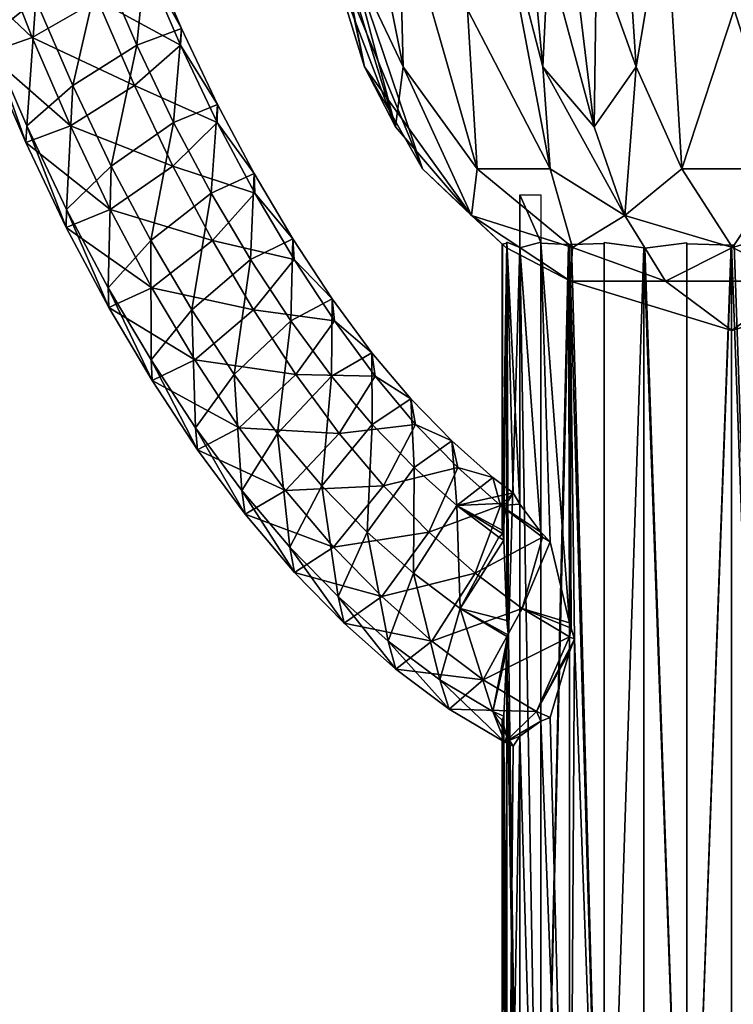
# Model space of a CAD drawing. Extents: x -0.191 to 0.191, y -0.114 to 0.126.
# Tile 7 of 74: x -0.087 to -0.077, y -0.068 to -0.055. Entities that reach past the tile are written whole.
import ezdxf

# ---------------------------------------------------------------- set-up
doc = ezdxf.new("R2010")
doc.units = 0
for name, color, linetype in [('Centauri.Fighter.Weapon.Cooling.Tube', 7, 'CONTINUOUS'), ('Centauri.Fighter.Weapon.Shaft', 7, 'CONTINUOUS'), ('Centauri.Fighter.Weapon.Surface', 7, 'CONTINUOUS')]:
    doc.layers.add(name, color=color, linetype=linetype)

msp = doc.modelspace()

# ---------------------------------------------------------------- linework, layer by layer
at = {"layer": 'Centauri.Fighter.Weapon.Cooling.Tube'}
for points in [[(-0.086894, -0.053851, 0.02171), (-0.086429, -0.05503, 0.021846), (-0.087053, -0.055526, 0.021206)], [(-0.087555, -0.054507, 0.019954), (-0.086477, -0.055526, 0.019164), (-0.086954, -0.054315, 0.019025)], [(-0.086954, -0.054315, 0.019025), (-0.086477, -0.055526, 0.019164), (-0.085615, -0.05503, 0.018959)], [(-0.084972, -0.054329, 0.02071), (-0.085098, -0.055626, 0.021779), (-0.085568, -0.054534, 0.021641)], [(-0.084972, -0.054329, 0.02071), (-0.084509, -0.055405, 0.020846), (-0.085098, -0.055626, 0.021779)], [(-0.084992, -0.054534, 0.0196), (-0.084509, -0.055405, 0.020846), (-0.084972, -0.054329, 0.02071)], [(-0.087555, -0.054507, 0.019954), (-0.087072, -0.055731, 0.020095), (-0.086477, -0.055526, 0.019164)], [(-0.085568, -0.054534, 0.021641), (-0.085944, -0.056158, 0.021989), (-0.086429, -0.05503, 0.021846)], [(-0.085568, -0.054534, 0.021641), (-0.085098, -0.055626, 0.021779), (-0.085944, -0.056158, 0.021989)], [(-0.085615, -0.05503, 0.018959), (-0.084522, -0.055626, 0.019737), (-0.084992, -0.054534, 0.0196)], [(-0.084992, -0.054534, 0.0196), (-0.084522, -0.055626, 0.019737), (-0.084509, -0.055405, 0.020846)], [(-0.086429, -0.05503, 0.021846), (-0.086551, -0.056691, 0.021353), (-0.087053, -0.055526, 0.021206)], [(-0.086429, -0.05503, 0.021846), (-0.085944, -0.056158, 0.021989), (-0.086551, -0.056691, 0.021353)], [(-0.086477, -0.055526, 0.019164), (-0.085129, -0.056158, 0.019102), (-0.085615, -0.05503, 0.018959)], [(-0.085615, -0.05503, 0.018959), (-0.085129, -0.056158, 0.019102), (-0.084522, -0.055626, 0.019737)], [(-0.084509, -0.055405, 0.020846), (-0.084613, -0.056646, 0.021921), (-0.085098, -0.055626, 0.021779)], [(-0.084509, -0.055405, 0.020846), (-0.084033, -0.056408, 0.020986), (-0.084613, -0.056646, 0.021921)], [(-0.084522, -0.055626, 0.019737), (-0.084033, -0.056408, 0.020986), (-0.084509, -0.055405, 0.020846)], [(-0.087053, -0.055526, 0.021206), (-0.086564, -0.056911, 0.020244), (-0.087072, -0.055731, 0.020095)], [(-0.087072, -0.055731, 0.020095), (-0.085975, -0.056691, 0.019312), (-0.086477, -0.055526, 0.019164)], [(-0.087053, -0.055526, 0.021206), (-0.086551, -0.056691, 0.021353), (-0.086564, -0.056911, 0.020244)], [(-0.086477, -0.055526, 0.019164), (-0.085975, -0.056691, 0.019312), (-0.085129, -0.056158, 0.019102)], [(-0.085098, -0.055626, 0.021779), (-0.085438, -0.057221, 0.022137), (-0.085944, -0.056158, 0.021989)], [(-0.085098, -0.055626, 0.021779), (-0.084613, -0.056646, 0.021921), (-0.085438, -0.057221, 0.022137)], [(-0.085129, -0.056158, 0.019102), (-0.084037, -0.056646, 0.019879), (-0.084522, -0.055626, 0.019737)], [(-0.084522, -0.055626, 0.019737), (-0.084037, -0.056646, 0.019879), (-0.084033, -0.056408, 0.020986)], [(-0.087072, -0.055731, 0.020095), (-0.086564, -0.056911, 0.020244), (-0.085975, -0.056691, 0.019312)], [(-0.085944, -0.056158, 0.021989), (-0.086024, -0.057796, 0.021507), (-0.086551, -0.056691, 0.021353)], [(-0.085944, -0.056158, 0.021989), (-0.085438, -0.057221, 0.022137), (-0.086024, -0.057796, 0.021507)], [(-0.085975, -0.056691, 0.019312), (-0.084624, -0.057221, 0.01925), (-0.085129, -0.056158, 0.019102)], [(-0.085129, -0.056158, 0.019102), (-0.084624, -0.057221, 0.01925), (-0.084037, -0.056646, 0.019879)], [(-0.084033, -0.056408, 0.020986), (-0.084116, -0.057579, 0.022067), (-0.084613, -0.056646, 0.021921)], [(-0.084033, -0.056408, 0.020986), (-0.083547, -0.057321, 0.021128), (-0.084116, -0.057579, 0.022067)], [(-0.084037, -0.056646, 0.019879), (-0.083547, -0.057321, 0.021128), (-0.084033, -0.056408, 0.020986)], [(-0.086551, -0.056691, 0.021353), (-0.086029, -0.058034, 0.020401), (-0.086564, -0.056911, 0.020244)], [(-0.086564, -0.056911, 0.020244), (-0.085449, -0.057796, 0.019466), (-0.085975, -0.056691, 0.019312)], [(-0.086551, -0.056691, 0.021353), (-0.086024, -0.057796, 0.021507), (-0.086029, -0.058034, 0.020401)], [(-0.085975, -0.056691, 0.019312), (-0.085449, -0.057796, 0.019466), (-0.084624, -0.057221, 0.01925)], [(-0.084613, -0.056646, 0.021921), (-0.084914, -0.058204, 0.02229), (-0.085438, -0.057221, 0.022137)], [(-0.084613, -0.056646, 0.021921), (-0.084116, -0.057579, 0.022067), (-0.084914, -0.058204, 0.02229)], [(-0.084624, -0.057221, 0.01925), (-0.08354, -0.057579, 0.020025), (-0.084037, -0.056646, 0.019879)], [(-0.084037, -0.056646, 0.019879), (-0.08354, -0.057579, 0.020025), (-0.083547, -0.057321, 0.021128)], [(-0.086564, -0.056911, 0.020244), (-0.086029, -0.058034, 0.020401), (-0.085449, -0.057796, 0.019466)], [(-0.085438, -0.057221, 0.022137), (-0.085474, -0.058828, 0.021669), (-0.086024, -0.057796, 0.021507)], [(-0.085438, -0.057221, 0.022137), (-0.084914, -0.058204, 0.02229), (-0.085474, -0.058828, 0.021669)], [(-0.085449, -0.057796, 0.019466), (-0.0841, -0.058204, 0.019403), (-0.084624, -0.057221, 0.01925)], [(-0.084624, -0.057221, 0.01925), (-0.0841, -0.058204, 0.019403), (-0.08354, -0.057579, 0.020025)], [(-0.083547, -0.057321, 0.021128), (-0.083597, -0.058455, 0.022219), (-0.084116, -0.057579, 0.022067)], [(-0.083547, -0.057321, 0.021128), (-0.083037, -0.058181, 0.021278), (-0.083597, -0.058455, 0.022219)], [(-0.08354, -0.057579, 0.020025), (-0.083037, -0.058181, 0.021278), (-0.083547, -0.057321, 0.021128)], [(-0.084116, -0.057579, 0.022067), (-0.084372, -0.059117, 0.022449), (-0.084914, -0.058204, 0.02229)], [(-0.084116, -0.057579, 0.022067), (-0.083597, -0.058455, 0.022219), (-0.084372, -0.059117, 0.022449)], [(-0.0841, -0.058204, 0.019403), (-0.083021, -0.058455, 0.020177), (-0.08354, -0.057579, 0.020025)], [(-0.08354, -0.057579, 0.020025), (-0.083021, -0.058455, 0.020177), (-0.083037, -0.058181, 0.021278)], [(-0.086024, -0.057796, 0.021507), (-0.085467, -0.059087, 0.020565), (-0.086029, -0.058034, 0.020401)], [(-0.086029, -0.058034, 0.020401), (-0.084898, -0.058828, 0.019627), (-0.085449, -0.057796, 0.019466)], [(-0.086024, -0.057796, 0.021507), (-0.085474, -0.058828, 0.021669), (-0.085467, -0.059087, 0.020565)], [(-0.085449, -0.057796, 0.019466), (-0.084898, -0.058828, 0.019627), (-0.0841, -0.058204, 0.019403)], [(-0.086029, -0.058034, 0.020401), (-0.085467, -0.059087, 0.020565), (-0.084898, -0.058828, 0.019627)], [(-0.083037, -0.058181, 0.021278), (-0.083066, -0.059265, 0.022374), (-0.083597, -0.058455, 0.022219)], [(-0.083037, -0.058181, 0.021278), (-0.082518, -0.058974, 0.02143), (-0.083066, -0.059265, 0.022374)], [(-0.083021, -0.058455, 0.020177), (-0.082518, -0.058974, 0.02143), (-0.083037, -0.058181, 0.021278)], [(-0.084914, -0.058204, 0.02229), (-0.08491, -0.059778, 0.021834), (-0.085474, -0.058828, 0.021669)], [(-0.084914, -0.058204, 0.02229), (-0.084372, -0.059117, 0.022449), (-0.08491, -0.059778, 0.021834)], [(-0.084898, -0.058828, 0.019627), (-0.083558, -0.059117, 0.019562), (-0.0841, -0.058204, 0.019403)], [(-0.0841, -0.058204, 0.019403), (-0.083558, -0.059117, 0.019562), (-0.083021, -0.058455, 0.020177)], [(-0.083597, -0.058455, 0.022219), (-0.083814, -0.059969, 0.022613), (-0.084372, -0.059117, 0.022449)], [(-0.083597, -0.058455, 0.022219), (-0.083066, -0.059265, 0.022374), (-0.083814, -0.059969, 0.022613)], [(-0.083558, -0.059117, 0.019562), (-0.082491, -0.059265, 0.020333), (-0.083021, -0.058455, 0.020177)], [(-0.083021, -0.058455, 0.020177), (-0.082491, -0.059265, 0.020333), (-0.082518, -0.058974, 0.02143)], [(-0.085474, -0.058828, 0.021669), (-0.08491, -0.059778, 0.021834), (-0.084894, -0.060052, 0.020733)], [(-0.085474, -0.058828, 0.021669), (-0.084894, -0.060052, 0.020733), (-0.085467, -0.059087, 0.020565)], [(-0.085467, -0.059087, 0.020565), (-0.084334, -0.059778, 0.019792), (-0.084898, -0.058828, 0.019627)], [(-0.084898, -0.058828, 0.019627), (-0.084334, -0.059778, 0.019792), (-0.083558, -0.059117, 0.019562)], [(-0.085467, -0.059087, 0.020565), (-0.084894, -0.060052, 0.020733), (-0.084334, -0.059778, 0.019792)], [(-0.082518, -0.058974, 0.02143), (-0.08253, -0.059995, 0.022531), (-0.083066, -0.059265, 0.022374)], [(-0.082518, -0.058974, 0.02143), (-0.081997, -0.059683, 0.021582), (-0.08253, -0.059995, 0.022531)], [(-0.082491, -0.059265, 0.020333), (-0.081997, -0.059683, 0.021582), (-0.082518, -0.058974, 0.02143)], [(-0.084372, -0.059117, 0.022449), (-0.084323, -0.060673, 0.022006), (-0.08491, -0.059778, 0.021834)], [(-0.084372, -0.059117, 0.022449), (-0.083814, -0.059969, 0.022613), (-0.084323, -0.060673, 0.022006)], [(-0.084334, -0.059778, 0.019792), (-0.083, -0.059969, 0.019726), (-0.083558, -0.059117, 0.019562)], [(-0.083558, -0.059117, 0.019562), (-0.083, -0.059969, 0.019726), (-0.082491, -0.059265, 0.020333)], [(-0.083066, -0.059265, 0.022374), (-0.083241, -0.060748, 0.022781), (-0.083814, -0.059969, 0.022613)], [(-0.083066, -0.059265, 0.022374), (-0.08253, -0.059995, 0.022531), (-0.083241, -0.060748, 0.022781)], [(-0.083, -0.059969, 0.019726), (-0.081954, -0.059995, 0.02049), (-0.082491, -0.059265, 0.020333)], [(-0.082491, -0.059265, 0.020333), (-0.081954, -0.059995, 0.02049), (-0.081997, -0.059683, 0.021582)], [(-0.081997, -0.059683, 0.021582), (-0.081994, -0.060629, 0.022689), (-0.08253, -0.059995, 0.022531)], [(-0.081954, -0.059995, 0.02049), (-0.081481, -0.060293, 0.021734), (-0.081997, -0.059683, 0.021582)], [(-0.081997, -0.059683, 0.021582), (-0.081481, -0.060293, 0.021734), (-0.081994, -0.060629, 0.022689)], [(-0.08491, -0.059778, 0.021834), (-0.084323, -0.060673, 0.022006), (-0.084295, -0.060965, 0.020909)], [(-0.08491, -0.059778, 0.021834), (-0.084295, -0.060965, 0.020909), (-0.084894, -0.060052, 0.020733)], [(-0.084894, -0.060052, 0.020733), (-0.083747, -0.060673, 0.019964), (-0.084334, -0.059778, 0.019792)], [(-0.084334, -0.059778, 0.019792), (-0.083747, -0.060673, 0.019964), (-0.083, -0.059969, 0.019726)], [(-0.083814, -0.059969, 0.022613), (-0.083713, -0.061501, 0.022185), (-0.084323, -0.060673, 0.022006)], [(-0.083814, -0.059969, 0.022613), (-0.083241, -0.060748, 0.022781), (-0.083713, -0.061501, 0.022185)], [(-0.083747, -0.060673, 0.019964), (-0.082426, -0.060748, 0.019894), (-0.083, -0.059969, 0.019726)], [(-0.08253, -0.059995, 0.022531), (-0.082655, -0.061438, 0.022952), (-0.083241, -0.060748, 0.022781)], [(-0.083, -0.059969, 0.019726), (-0.082426, -0.060748, 0.019894), (-0.081954, -0.059995, 0.02049)], [(-0.08253, -0.059995, 0.022531), (-0.081994, -0.060629, 0.022689), (-0.082655, -0.061438, 0.022952)], [(-0.082426, -0.060748, 0.019894), (-0.081418, -0.060629, 0.020647), (-0.081954, -0.059995, 0.02049)], [(-0.081954, -0.059995, 0.02049), (-0.081418, -0.060629, 0.020647), (-0.081481, -0.060293, 0.021734)], [(-0.084894, -0.060052, 0.020733), (-0.084295, -0.060965, 0.020909), (-0.083747, -0.060673, 0.019964)], [(-0.081481, -0.060293, 0.021734), (-0.081436, -0.061199, 0.022852), (-0.081994, -0.060629, 0.022689)], [(-0.081418, -0.060629, 0.020647), (-0.08094, -0.060847, 0.021892), (-0.081481, -0.060293, 0.021734)], [(-0.081481, -0.060293, 0.021734), (-0.08094, -0.060847, 0.021892), (-0.081436, -0.061199, 0.022852)], [(-0.081994, -0.060629, 0.022689), (-0.082058, -0.062049, 0.023128), (-0.082655, -0.061438, 0.022952)], [(-0.082426, -0.060748, 0.019894), (-0.081841, -0.061438, 0.020065), (-0.081418, -0.060629, 0.020647)], [(-0.081994, -0.060629, 0.022689), (-0.081436, -0.061199, 0.022852), (-0.082058, -0.062049, 0.023128)], [(-0.081841, -0.061438, 0.020065), (-0.08086, -0.061199, 0.02081), (-0.081418, -0.060629, 0.020647)], [(-0.081418, -0.060629, 0.020647), (-0.08086, -0.061199, 0.02081), (-0.08094, -0.060847, 0.021892)], [(-0.084323, -0.060673, 0.022006), (-0.083713, -0.061501, 0.022185), (-0.08367, -0.061813, 0.021092)], [(-0.084323, -0.060673, 0.022006), (-0.08367, -0.061813, 0.021092), (-0.084295, -0.060965, 0.020909)], [(-0.084295, -0.060965, 0.020909), (-0.083137, -0.061501, 0.020143), (-0.083747, -0.060673, 0.019964)], [(-0.083747, -0.060673, 0.019964), (-0.083137, -0.061501, 0.020143), (-0.082426, -0.060748, 0.019894)], [(-0.083241, -0.060748, 0.022781), (-0.083079, -0.062248, 0.02237), (-0.083713, -0.061501, 0.022185)], [(-0.083241, -0.060748, 0.022781), (-0.082655, -0.061438, 0.022952), (-0.083079, -0.062248, 0.02237)], [(-0.083137, -0.061501, 0.020143), (-0.081841, -0.061438, 0.020065), (-0.082426, -0.060748, 0.019894)], [(-0.08094, -0.060847, 0.021892), (-0.080875, -0.0617, 0.023016), (-0.081436, -0.061199, 0.022852)], [(-0.08086, -0.061199, 0.02081), (-0.0804, -0.06133, 0.02205), (-0.08094, -0.060847, 0.021892)], [(-0.08094, -0.060847, 0.021892), (-0.0804, -0.06133, 0.02205), (-0.080875, -0.0617, 0.023016)], [(-0.084295, -0.060965, 0.020909), (-0.08367, -0.061813, 0.021092), (-0.083137, -0.061501, 0.020143)], [(-0.081436, -0.061199, 0.022852), (-0.081448, -0.062593, 0.023306), (-0.082058, -0.062049, 0.023128)], [(-0.081841, -0.061438, 0.020065), (-0.081243, -0.062049, 0.02024), (-0.08086, -0.061199, 0.02081)], [(-0.081436, -0.061199, 0.022852), (-0.080875, -0.0617, 0.023016), (-0.081448, -0.062593, 0.023306)], [(-0.081243, -0.062049, 0.02024), (-0.080299, -0.0617, 0.020975), (-0.08086, -0.061199, 0.02081)], [(-0.08086, -0.061199, 0.02081), (-0.080299, -0.0617, 0.020975), (-0.0804, -0.06133, 0.02205)], [(-0.080875, -0.0617, 0.023016), (-0.0804, -0.06133, 0.02205), (-0.080132, -0.061531, 0.022129)], [(-0.080299, -0.0617, 0.020975), (-0.080132, -0.061531, 0.022129), (-0.0804, -0.06133, 0.02205)], [(-0.083713, -0.061501, 0.022185), (-0.083079, -0.062248, 0.02237), (-0.083016, -0.062583, 0.021284)], [(-0.083713, -0.061501, 0.022185), (-0.083016, -0.062583, 0.021284), (-0.08367, -0.061813, 0.021092)], [(-0.08367, -0.061813, 0.021092), (-0.082503, -0.062248, 0.020329), (-0.083137, -0.061501, 0.020143)], [(-0.083137, -0.061501, 0.020143), (-0.082503, -0.062248, 0.020329), (-0.081841, -0.061438, 0.020065)], [(-0.082655, -0.061438, 0.022952), (-0.082441, -0.062899, 0.022557), (-0.083079, -0.062248, 0.02237)], [(-0.082655, -0.061438, 0.022952), (-0.082058, -0.062049, 0.023128), (-0.082441, -0.062899, 0.022557)], [(-0.082503, -0.062248, 0.020329), (-0.081243, -0.062049, 0.02024), (-0.081841, -0.061438, 0.020065)], [(-0.080875, -0.0617, 0.023016), (-0.080132, -0.061531, 0.022129), (-0.080217, -0.061669, 0.02241)], [(-0.080299, -0.0617, 0.020975), (-0.080045, -0.06168, 0.021842), (-0.080132, -0.061531, 0.022129)], [(-0.080875, -0.0617, 0.023016), (-0.080217, -0.061669, 0.02241), (-0.080275, -0.062025, 0.023)], [(-0.080299, -0.0617, 0.020975), (-0.079764, -0.062052, 0.021318), (-0.080045, -0.06168, 0.021842)], [(-0.08367, -0.061813, 0.021092), (-0.083016, -0.062583, 0.021284), (-0.082503, -0.062248, 0.020329)], [(-0.080875, -0.0617, 0.023016), (-0.080829, -0.063057, 0.023488), (-0.081448, -0.062593, 0.023306)], [(-0.081243, -0.062049, 0.02024), (-0.080633, -0.062593, 0.020419), (-0.080299, -0.0617, 0.020975)], [(-0.080875, -0.0617, 0.023016), (-0.080275, -0.062025, 0.023), (-0.080268, -0.062074, 0.02307)], [(-0.080875, -0.0617, 0.023016), (-0.080268, -0.062074, 0.02307), (-0.080319, -0.062118, 0.023179)], [(-0.080875, -0.0617, 0.023016), (-0.080319, -0.062118, 0.023179), (-0.080829, -0.063057, 0.023488)], [(-0.080633, -0.062593, 0.020419), (-0.079743, -0.062118, 0.021138), (-0.080299, -0.0617, 0.020975)], [(-0.080299, -0.0617, 0.020975), (-0.079743, -0.062118, 0.021138), (-0.079764, -0.062052, 0.021318)], [(-0.082503, -0.062248, 0.020329), (-0.081865, -0.062899, 0.020516), (-0.081243, -0.062049, 0.02024)], [(-0.082058, -0.062049, 0.023128), (-0.081781, -0.063486, 0.022751), (-0.082441, -0.062899, 0.022557)], [(-0.082058, -0.062049, 0.023128), (-0.081448, -0.062593, 0.023306), (-0.081781, -0.063486, 0.022751)], [(-0.081865, -0.062899, 0.020516), (-0.080633, -0.062593, 0.020419), (-0.081243, -0.062049, 0.02024)], [(-0.080319, -0.062118, 0.023179), (-0.080268, -0.062074, 0.02307), (-0.080256, -0.062156, 0.023198)], [(-0.079743, -0.062118, 0.021138), (-0.079641, -0.062179, 0.021168), (-0.079764, -0.062052, 0.021318)], [(-0.080829, -0.063057, 0.023488), (-0.080319, -0.062118, 0.023179), (-0.080256, -0.062156, 0.023198)], [(-0.080829, -0.063057, 0.023488), (-0.080256, -0.062156, 0.023198), (-0.080217, -0.063215, 0.02359)], [(-0.080633, -0.062593, 0.020419), (-0.080014, -0.063057, 0.0206), (-0.079743, -0.062118, 0.021138)], [(-0.080014, -0.063057, 0.0206), (-0.079641, -0.062179, 0.021168), (-0.079743, -0.062118, 0.021138)], [(-0.080014, -0.063057, 0.0206), (-0.079389, -0.063245, 0.020861), (-0.079641, -0.062179, 0.021168)], [(-0.083079, -0.062248, 0.02237), (-0.082441, -0.062899, 0.022557), (-0.082361, -0.063251, 0.021476)], [(-0.083079, -0.062248, 0.02237), (-0.082361, -0.063251, 0.021476), (-0.083016, -0.062583, 0.021284)], [(-0.083016, -0.062583, 0.021284), (-0.081865, -0.062899, 0.020516), (-0.082503, -0.062248, 0.020329)], [(-0.083016, -0.062583, 0.021284), (-0.082361, -0.063251, 0.021476), (-0.081865, -0.062899, 0.020516)], [(-0.081865, -0.062899, 0.020516), (-0.081205, -0.063486, 0.020709), (-0.080633, -0.062593, 0.020419)], [(-0.081448, -0.062593, 0.023306), (-0.0811, -0.063996, 0.02295), (-0.081781, -0.063486, 0.022751)], [(-0.081448, -0.062593, 0.023306), (-0.080829, -0.063057, 0.023488), (-0.0811, -0.063996, 0.02295)], [(-0.081205, -0.063486, 0.020709), (-0.080014, -0.063057, 0.0206), (-0.080633, -0.062593, 0.020419)], [(-0.082441, -0.062899, 0.022557), (-0.081781, -0.063486, 0.022751), (-0.081681, -0.063856, 0.021675)], [(-0.082441, -0.062899, 0.022557), (-0.081681, -0.063856, 0.021675), (-0.082361, -0.063251, 0.021476)], [(-0.082361, -0.063251, 0.021476), (-0.081205, -0.063486, 0.020709), (-0.081865, -0.062899, 0.020516)], [(-0.081205, -0.063486, 0.020709), (-0.080525, -0.063996, 0.020909), (-0.080014, -0.063057, 0.0206)], [(-0.080829, -0.063057, 0.023488), (-0.080398, -0.064414, 0.023156), (-0.0811, -0.063996, 0.02295)], [(-0.080829, -0.063057, 0.023488), (-0.080217, -0.063215, 0.02359), (-0.080195, -0.063408, 0.023663)], [(-0.080829, -0.063057, 0.023488), (-0.080195, -0.063408, 0.023663), (-0.080205, -0.06343, 0.023671)], [(-0.080829, -0.063057, 0.023488), (-0.080205, -0.06343, 0.023671), (-0.080398, -0.064414, 0.023156)], [(-0.080525, -0.063996, 0.020909), (-0.07939, -0.06343, 0.020783), (-0.080014, -0.063057, 0.0206)], [(-0.080014, -0.063057, 0.0206), (-0.07939, -0.06343, 0.020783), (-0.079368, -0.063315, 0.020844)], [(-0.080014, -0.063057, 0.0206), (-0.079368, -0.063315, 0.020844), (-0.079389, -0.063245, 0.020861)], [(-0.082361, -0.063251, 0.021476), (-0.081681, -0.063856, 0.021675), (-0.081205, -0.063486, 0.020709)], [(-0.07939, -0.06343, 0.020783), (-0.07932, -0.063462, 0.020804), (-0.079368, -0.063315, 0.020844)], [(-0.081781, -0.063486, 0.022751), (-0.0811, -0.063996, 0.02295), (-0.080974, -0.064384, 0.021882)], [(-0.081781, -0.063486, 0.022751), (-0.080974, -0.064384, 0.021882), (-0.081681, -0.063856, 0.021675)], [(-0.081681, -0.063856, 0.021675), (-0.080525, -0.063996, 0.020909), (-0.081205, -0.063486, 0.020709)], [(-0.080525, -0.063996, 0.020909), (-0.079822, -0.064414, 0.021115), (-0.07939, -0.06343, 0.020783)], [(-0.080398, -0.064414, 0.023156), (-0.080205, -0.06343, 0.023671), (-0.080191, -0.063436, 0.023674)], [(-0.080398, -0.064414, 0.023156), (-0.080191, -0.063436, 0.023674), (-0.080217, -0.063604, 0.02359)], [(-0.080205, -0.06343, 0.023671), (-0.080195, -0.063408, 0.023663), (-0.080191, -0.063436, 0.023674)], [(-0.079822, -0.064414, 0.021115), (-0.07932, -0.063462, 0.020804), (-0.07939, -0.06343, 0.020783)], [(-0.079822, -0.064414, 0.021115), (-0.079389, -0.06363, 0.020861), (-0.07932, -0.063462, 0.020804)], [(-0.080398, -0.064414, 0.023156), (-0.080217, -0.063604, 0.02359), (-0.080256, -0.064479, 0.023198)], [(-0.079822, -0.064414, 0.021115), (-0.079641, -0.064497, 0.021168), (-0.079389, -0.06363, 0.020861)], [(-0.081681, -0.063856, 0.021675), (-0.080974, -0.064384, 0.021882), (-0.080525, -0.063996, 0.020909)], [(-0.0811, -0.063996, 0.02295), (-0.080398, -0.064414, 0.023156), (-0.08024, -0.064822, 0.022097)], [(-0.0811, -0.063996, 0.02295), (-0.08024, -0.064822, 0.022097), (-0.080974, -0.064384, 0.021882)], [(-0.080974, -0.064384, 0.021882), (-0.079822, -0.064414, 0.021115), (-0.080525, -0.063996, 0.020909)], [(-0.080974, -0.064384, 0.021882), (-0.08024, -0.064822, 0.022097), (-0.079822, -0.064414, 0.021115)], [(-0.080398, -0.064414, 0.023156), (-0.080256, -0.064479, 0.023198), (-0.080275, -0.064529, 0.023)], [(-0.080398, -0.064414, 0.023156), (-0.080275, -0.064529, 0.023), (-0.080217, -0.064739, 0.02241)], [(-0.080217, -0.064739, 0.02241), (-0.08024, -0.064822, 0.022097), (-0.080398, -0.064414, 0.023156)], [(-0.079822, -0.064414, 0.021115), (-0.08024, -0.064822, 0.022097), (-0.079765, -0.064542, 0.021319)], [(-0.079765, -0.064542, 0.021319), (-0.079641, -0.064497, 0.021168), (-0.079822, -0.064414, 0.021115)], [(-0.08024, -0.064822, 0.022097), (-0.080045, -0.064742, 0.021842), (-0.079765, -0.064542, 0.021319)], [(-0.080217, -0.064739, 0.02241), (-0.080132, -0.064871, 0.022129), (-0.08024, -0.064822, 0.022097)], [(-0.08024, -0.064822, 0.022097), (-0.080132, -0.064871, 0.022129), (-0.080045, -0.064742, 0.021842)]]:
    msp.add_3dface(points, dxfattribs=at)
at = {"layer": 'Centauri.Fighter.Weapon.Shaft'}
for points in [[(-0.080045, -0.057602, 0.024158), (-0.079765, -0.057602, 0.024681), (-0.079765, -0.058227, 0.024681)], [(-0.080045, -0.057602, 0.024158), (-0.079765, -0.058227, 0.024681), (-0.080042, -0.058298, 0.024163)], [(-0.080045, -0.057602, 0.024158), (-0.080042, -0.058298, 0.024163), (-0.080045, -0.058296, 0.024158)], [(-0.080217, -0.058238, 0.02359), (-0.080268, -0.062074, 0.02307), (-0.080275, -0.062025, 0.023)], [(-0.080275, -0.062025, 0.023), (-0.080272, -0.058252, 0.023028), (-0.080217, -0.058238, 0.02359)], [(-0.080275, -0.062025, 0.023), (-0.080217, -0.061669, 0.02241), (-0.080217, -0.058238, 0.02241)], [(-0.080275, -0.062025, 0.023), (-0.080217, -0.058238, 0.02241), (-0.080272, -0.058252, 0.022972)], [(-0.080275, -0.062025, 0.023), (-0.080275, -0.05825, 0.023), (-0.080272, -0.058252, 0.023028)], [(-0.080275, -0.062025, 0.023), (-0.080272, -0.058252, 0.022972), (-0.080275, -0.05825, 0.023)], [(-0.080217, -0.058238, 0.02359), (-0.080256, -0.062156, 0.023198), (-0.080268, -0.062074, 0.02307)], [(-0.080217, -0.058238, 0.02359), (-0.080217, -0.063215, 0.02359), (-0.080256, -0.062156, 0.023198)], [(-0.080191, -0.063436, 0.023674), (-0.080217, -0.063215, 0.02359), (-0.080217, -0.058224, 0.02359)], [(-0.080191, -0.063436, 0.023674), (-0.080217, -0.058224, 0.02359), (-0.080045, -0.058296, 0.024158)], [(-0.080217, -0.058224, 0.02241), (-0.080217, -0.061669, 0.02241), (-0.080132, -0.061531, 0.022129)], [(-0.080217, -0.058224, 0.02241), (-0.080132, -0.061531, 0.022129), (-0.080045, -0.06168, 0.021842)], [(-0.080217, -0.058224, 0.02241), (-0.080045, -0.06168, 0.021842), (-0.080045, -0.058296, 0.021842)], [(-0.080191, -0.063436, 0.023674), (-0.080045, -0.058296, 0.024158), (-0.080045, -0.074264, 0.024158)], [(-0.079765, -0.074264, 0.024681), (-0.080045, -0.074264, 0.024158), (-0.080045, -0.058296, 0.024158)], [(-0.079765, -0.074264, 0.024681), (-0.080045, -0.058296, 0.024158), (-0.080042, -0.058298, 0.024163)], [(-0.079764, -0.062052, 0.021318), (-0.080042, -0.058298, 0.021837), (-0.080045, -0.058296, 0.021842)], [(-0.079764, -0.062052, 0.021318), (-0.080045, -0.058296, 0.021842), (-0.080045, -0.06168, 0.021842)], [(-0.079765, -0.074264, 0.024681), (-0.080042, -0.058298, 0.024163), (-0.079765, -0.058227, 0.024681)], [(-0.079764, -0.062052, 0.021318), (-0.079765, -0.058227, 0.021319), (-0.080042, -0.058298, 0.021837)], [(-0.079765, -0.074264, 0.024681), (-0.079765, -0.05824, 0.024681), (-0.079399, -0.058255, 0.025127)], [(-0.079765, -0.05824, 0.021319), (-0.079764, -0.062052, 0.021318), (-0.079641, -0.062179, 0.021168)], [(-0.079765, -0.05824, 0.021319), (-0.079641, -0.062179, 0.021168), (-0.079389, -0.063245, 0.020861)], [(-0.079389, -0.063245, 0.020861), (-0.079399, -0.058255, 0.020873), (-0.079765, -0.05824, 0.021319)], [(-0.079765, -0.074264, 0.024681), (-0.079399, -0.058255, 0.025127), (-0.079389, -0.058254, 0.025139)], [(-0.079765, -0.074264, 0.024681), (-0.079389, -0.058254, 0.025139), (-0.079389, -0.074264, 0.025139)], [(-0.079389, -0.063245, 0.020861), (-0.079389, -0.058254, 0.020861), (-0.079399, -0.058255, 0.020873)], [(-0.078931, -0.074264, 0.025515), (-0.079389, -0.074264, 0.025139), (-0.079389, -0.058254, 0.025139)], [(-0.078931, -0.074264, 0.025515), (-0.079389, -0.058254, 0.025139), (-0.079361, -0.058257, 0.025162)], [(-0.078931, -0.074264, 0.020485), (-0.079361, -0.058257, 0.020838), (-0.079389, -0.058254, 0.020861)], [(-0.079389, -0.058254, 0.020861), (-0.079389, -0.063245, 0.020861), (-0.079368, -0.063315, 0.020844)], [(-0.079389, -0.058254, 0.020861), (-0.079368, -0.063315, 0.020844), (-0.07932, -0.063462, 0.020804)], [(-0.078931, -0.074264, 0.020485), (-0.079389, -0.058254, 0.020861), (-0.07932, -0.063462, 0.020804)], [(-0.078931, -0.074264, 0.025515), (-0.079361, -0.058257, 0.025162), (-0.078931, -0.058243, 0.025515)], [(-0.078931, -0.074264, 0.020485), (-0.078931, -0.058243, 0.020485), (-0.079361, -0.058257, 0.020838)], [(-0.078931, -0.074264, 0.025515), (-0.078931, -0.058229, 0.025515), (-0.078408, -0.0583, 0.025795)], [(-0.078931, -0.074264, 0.020485), (-0.078408, -0.058299, 0.020205), (-0.078931, -0.058229, 0.020485)], [(-0.078931, -0.074264, 0.020485), (-0.078408, -0.074264, 0.020205), (-0.078408, -0.058299, 0.020205)], [(-0.078931, -0.074264, 0.025515), (-0.078408, -0.0583, 0.025795), (-0.078408, -0.074264, 0.025795)], [(-0.07784, -0.074264, 0.020033), (-0.078393, -0.058304, 0.020201), (-0.078408, -0.058299, 0.020205)], [(-0.07784, -0.074264, 0.020033), (-0.078408, -0.058299, 0.020205), (-0.078408, -0.074264, 0.020205)], [(-0.07784, -0.074264, 0.025967), (-0.078408, -0.074264, 0.025795), (-0.078408, -0.0583, 0.025795)], [(-0.07784, -0.074264, 0.025967), (-0.078408, -0.0583, 0.025795), (-0.078393, -0.058304, 0.025799)], [(-0.07784, -0.074264, 0.025967), (-0.078393, -0.058304, 0.025799), (-0.07784, -0.058235, 0.025967)], [(-0.07784, -0.074264, 0.020033), (-0.07784, -0.058235, 0.020033), (-0.078393, -0.058304, 0.020201)], [(-0.07784, -0.074264, 0.025967), (-0.07784, -0.058248, 0.025967), (-0.077256, -0.058264, 0.026024)], [(-0.07784, -0.074264, 0.020033), (-0.077256, -0.058264, 0.019976), (-0.07784, -0.058248, 0.020033)], [(-0.07784, -0.074264, 0.025967), (-0.077256, -0.058264, 0.026024), (-0.07725, -0.058263, 0.026025)], [(-0.07784, -0.074264, 0.025967), (-0.07725, -0.058263, 0.026025), (-0.07725, -0.074264, 0.026025)], [(-0.07784, -0.074264, 0.020033), (-0.07725, -0.074264, 0.019975), (-0.07725, -0.058263, 0.019975)], [(-0.07784, -0.074264, 0.020033), (-0.07725, -0.058263, 0.019975), (-0.077256, -0.058264, 0.019976)], [(-0.07666, -0.074264, 0.020033), (-0.077216, -0.058267, 0.019978), (-0.07725, -0.058263, 0.019975)], [(-0.07666, -0.074264, 0.020033), (-0.07725, -0.058263, 0.019975), (-0.07725, -0.074264, 0.019975)], [(-0.07666, -0.074264, 0.025967), (-0.07725, -0.074264, 0.026025), (-0.07725, -0.058263, 0.026025)], [(-0.07666, -0.074264, 0.025967), (-0.07725, -0.058263, 0.026025), (-0.077216, -0.058267, 0.026022)], [(-0.080191, -0.063436, 0.023674), (-0.080195, -0.063408, 0.023663), (-0.080217, -0.063215, 0.02359)], [(-0.080045, -0.074264, 0.024158), (-0.080217, -0.063604, 0.02359), (-0.080191, -0.063436, 0.023674)], [(-0.07932, -0.063462, 0.020804), (-0.079389, -0.06363, 0.020861), (-0.079389, -0.074264, 0.020861)], [(-0.07932, -0.063462, 0.020804), (-0.079389, -0.074264, 0.020861), (-0.078931, -0.074264, 0.020485)], [(-0.080217, -0.074264, 0.02359), (-0.080256, -0.064479, 0.023198), (-0.080217, -0.063604, 0.02359)], [(-0.080045, -0.074264, 0.024158), (-0.080217, -0.074264, 0.02359), (-0.080217, -0.063604, 0.02359)], [(-0.079389, -0.074264, 0.020861), (-0.079389, -0.06363, 0.020861), (-0.079641, -0.064497, 0.021168)], [(-0.080217, -0.074264, 0.02359), (-0.080275, -0.064529, 0.023), (-0.080256, -0.064479, 0.023198)], [(-0.080217, -0.074264, 0.02359), (-0.080275, -0.074264, 0.023), (-0.080275, -0.064529, 0.023)], [(-0.080275, -0.074264, 0.023), (-0.080217, -0.064739, 0.02241), (-0.080275, -0.064529, 0.023)], [(-0.079765, -0.074264, 0.021319), (-0.079765, -0.064542, 0.021319), (-0.080045, -0.064742, 0.021842)], [(-0.079389, -0.074264, 0.020861), (-0.079641, -0.064497, 0.021168), (-0.079765, -0.064542, 0.021319)], [(-0.079389, -0.074264, 0.020861), (-0.079765, -0.064542, 0.021319), (-0.079765, -0.074264, 0.021319)], [(-0.080275, -0.074264, 0.023), (-0.080217, -0.074264, 0.02241), (-0.080217, -0.064739, 0.02241)], [(-0.080217, -0.074264, 0.02241), (-0.080132, -0.064871, 0.022129), (-0.080217, -0.064739, 0.02241)], [(-0.080217, -0.074264, 0.02241), (-0.080045, -0.074264, 0.021842), (-0.080045, -0.064742, 0.021842)], [(-0.080217, -0.074264, 0.02241), (-0.080045, -0.064742, 0.021842), (-0.080132, -0.064871, 0.022129)], [(-0.079765, -0.074264, 0.021319), (-0.080045, -0.064742, 0.021842), (-0.080045, -0.074264, 0.021842)]]:
    msp.add_3dface(points, dxfattribs=at)
at = {"layer": 'Centauri.Fighter.Weapon.Surface'}
for points in [[(-0.082855, -0.052321, 0.024571), (-0.082543, -0.054454, 0.024845), (-0.082092, -0.055912, 0.024303)], [(-0.082855, -0.052321, 0.024571), (-0.082092, -0.055912, 0.024303), (-0.082552, -0.053639, 0.023928)], [(-0.082092, -0.055912, 0.021697), (-0.082543, -0.054454, 0.021155), (-0.082855, -0.052321, 0.021429)], [(-0.082092, -0.055912, 0.021697), (-0.082855, -0.052321, 0.021429), (-0.082552, -0.053639, 0.022072)], [(-0.081582, -0.055912, 0.025535), (-0.082279, -0.054454, 0.025485), (-0.082302, -0.052321, 0.025905)], [(-0.081582, -0.055912, 0.025535), (-0.082302, -0.052321, 0.025905), (-0.08164, -0.053639, 0.026131)], [(-0.082302, -0.052321, 0.020095), (-0.082279, -0.054454, 0.020515), (-0.081582, -0.055912, 0.020465)], [(-0.082302, -0.052321, 0.020095), (-0.081582, -0.055912, 0.020465), (-0.08164, -0.053639, 0.019869)], [(-0.080081, -0.052321, 0.028126), (-0.07974, -0.055912, 0.027377), (-0.080327, -0.053639, 0.027443)], [(-0.07974, -0.055912, 0.018623), (-0.080081, -0.052321, 0.017874), (-0.080327, -0.053639, 0.018557)], [(-0.080081, -0.052321, 0.028126), (-0.079669, -0.054454, 0.028094), (-0.07974, -0.055912, 0.027377)], [(-0.07974, -0.055912, 0.018623), (-0.079669, -0.054454, 0.017906), (-0.080081, -0.052321, 0.017874)], [(-0.078507, -0.055912, 0.027887), (-0.07903, -0.054454, 0.028359), (-0.078747, -0.052321, 0.028679)], [(-0.078747, -0.052321, 0.017321), (-0.07903, -0.054454, 0.017641), (-0.078507, -0.055912, 0.018113)], [(-0.078507, -0.055912, 0.027887), (-0.078747, -0.052321, 0.028679), (-0.078125, -0.053639, 0.028355)], [(-0.078747, -0.052321, 0.017321), (-0.078507, -0.055912, 0.018113), (-0.078125, -0.053639, 0.017645)], [(-0.082552, -0.053639, 0.023928), (-0.082092, -0.055912, 0.024303), (-0.081326, -0.057257, 0.023681)], [(-0.082552, -0.053639, 0.023928), (-0.081326, -0.057257, 0.023681), (-0.082194, -0.055155, 0.023)], [(-0.081326, -0.057257, 0.022319), (-0.082092, -0.055912, 0.021697), (-0.082552, -0.053639, 0.022072)], [(-0.081326, -0.057257, 0.022319), (-0.082552, -0.053639, 0.022072), (-0.082194, -0.055155, 0.023)], [(-0.080607, -0.057257, 0.025419), (-0.081582, -0.055912, 0.025535), (-0.08164, -0.053639, 0.026131)], [(-0.080607, -0.057257, 0.025419), (-0.08164, -0.053639, 0.026131), (-0.080735, -0.055155, 0.026521)], [(-0.08164, -0.053639, 0.019869), (-0.081582, -0.055912, 0.020465), (-0.080607, -0.057257, 0.020581)], [(-0.08164, -0.053639, 0.019869), (-0.080607, -0.057257, 0.020581), (-0.080735, -0.055155, 0.019479)], [(-0.080327, -0.053639, 0.027443), (-0.079643, -0.057257, 0.026382), (-0.080735, -0.055155, 0.026521)], [(-0.079643, -0.057257, 0.019618), (-0.080327, -0.053639, 0.018557), (-0.080735, -0.055155, 0.019479)], [(-0.080327, -0.053639, 0.027443), (-0.07974, -0.055912, 0.027377), (-0.079643, -0.057257, 0.026382)], [(-0.079643, -0.057257, 0.019618), (-0.07974, -0.055912, 0.018623), (-0.080327, -0.053639, 0.018557)], [(-0.077906, -0.057257, 0.027102), (-0.078507, -0.055912, 0.027887), (-0.078125, -0.053639, 0.028355)], [(-0.078125, -0.053639, 0.017645), (-0.078507, -0.055912, 0.018113), (-0.077906, -0.057257, 0.018898)], [(-0.077906, -0.057257, 0.027102), (-0.078125, -0.053639, 0.028355), (-0.077215, -0.055155, 0.027979)], [(-0.078125, -0.053639, 0.017645), (-0.077906, -0.057257, 0.018898), (-0.077215, -0.055155, 0.018021)], [(-0.082543, -0.054454, 0.024845), (-0.082153, -0.055177, 0.025055), (-0.081683, -0.056705, 0.024853)], [(-0.082543, -0.054454, 0.024845), (-0.081683, -0.056705, 0.024853), (-0.082092, -0.055912, 0.024303)], [(-0.081683, -0.056705, 0.021147), (-0.082153, -0.055177, 0.020945), (-0.082543, -0.054454, 0.021155)], [(-0.081683, -0.056705, 0.021147), (-0.082543, -0.054454, 0.021155), (-0.082092, -0.055912, 0.021697)], [(-0.081683, -0.056705, 0.024853), (-0.082153, -0.055177, 0.025055), (-0.082279, -0.054454, 0.025485)], [(-0.081683, -0.056705, 0.024853), (-0.082279, -0.054454, 0.025485), (-0.081582, -0.055912, 0.025535)], [(-0.082279, -0.054454, 0.020515), (-0.082153, -0.055177, 0.020945), (-0.081683, -0.056705, 0.021147)], [(-0.082279, -0.054454, 0.020515), (-0.081683, -0.056705, 0.021147), (-0.081582, -0.055912, 0.020465)], [(-0.079669, -0.054454, 0.028094), (-0.079062, -0.056705, 0.027474), (-0.07974, -0.055912, 0.027377)], [(-0.079062, -0.056705, 0.018526), (-0.079669, -0.054454, 0.017906), (-0.07974, -0.055912, 0.018623)], [(-0.079669, -0.054454, 0.028094), (-0.079247, -0.055177, 0.027962), (-0.079062, -0.056705, 0.027474)], [(-0.079062, -0.056705, 0.018526), (-0.079247, -0.055177, 0.018038), (-0.079669, -0.054454, 0.017906)], [(-0.079062, -0.056705, 0.027474), (-0.079247, -0.055177, 0.027962), (-0.07903, -0.054454, 0.028359)], [(-0.07903, -0.054454, 0.017641), (-0.079247, -0.055177, 0.018038), (-0.079062, -0.056705, 0.018526)], [(-0.079062, -0.056705, 0.027474), (-0.07903, -0.054454, 0.028359), (-0.078507, -0.055912, 0.027887)], [(-0.07903, -0.054454, 0.017641), (-0.079062, -0.056705, 0.018526), (-0.078507, -0.055912, 0.018113)], [(-0.081326, -0.057257, 0.023681), (-0.081326, -0.057257, 0.022319), (-0.082194, -0.055155, 0.023)], [(-0.079643, -0.057257, 0.026382), (-0.080607, -0.057257, 0.025419), (-0.080735, -0.055155, 0.026521)], [(-0.080607, -0.057257, 0.020581), (-0.079643, -0.057257, 0.019618), (-0.080735, -0.055155, 0.019479)], [(-0.077906, -0.057257, 0.018898), (-0.076543, -0.057257, 0.018898), (-0.077215, -0.055155, 0.018021)], [(-0.076543, -0.057257, 0.027102), (-0.077906, -0.057257, 0.027102), (-0.077215, -0.055155, 0.027979)], [(-0.082092, -0.055912, 0.024303), (-0.081683, -0.056705, 0.024853), (-0.080682, -0.057875, 0.024431)], [(-0.082092, -0.055912, 0.024303), (-0.080682, -0.057875, 0.024431), (-0.081326, -0.057257, 0.023681)], [(-0.080682, -0.057875, 0.021569), (-0.081683, -0.056705, 0.021147), (-0.082092, -0.055912, 0.021697)], [(-0.080682, -0.057875, 0.021569), (-0.082092, -0.055912, 0.021697), (-0.081326, -0.057257, 0.022319)], [(-0.080682, -0.057875, 0.024431), (-0.081683, -0.056705, 0.024853), (-0.081582, -0.055912, 0.025535)], [(-0.081582, -0.055912, 0.020465), (-0.081683, -0.056705, 0.021147), (-0.080682, -0.057875, 0.021569)], [(-0.080682, -0.057875, 0.024431), (-0.081582, -0.055912, 0.025535), (-0.080607, -0.057257, 0.025419)], [(-0.081582, -0.055912, 0.020465), (-0.080682, -0.057875, 0.021569), (-0.080607, -0.057257, 0.020581)], [(-0.07974, -0.055912, 0.027377), (-0.079062, -0.056705, 0.027474), (-0.078659, -0.057875, 0.026454)], [(-0.07974, -0.055912, 0.027377), (-0.078659, -0.057875, 0.026454), (-0.079643, -0.057257, 0.026382)], [(-0.078659, -0.057875, 0.019546), (-0.079062, -0.056705, 0.018526), (-0.07974, -0.055912, 0.018623)], [(-0.078659, -0.057875, 0.019546), (-0.07974, -0.055912, 0.018623), (-0.079643, -0.057257, 0.019618)], [(-0.078659, -0.057875, 0.026454), (-0.079062, -0.056705, 0.027474), (-0.078507, -0.055912, 0.027887)], [(-0.078507, -0.055912, 0.018113), (-0.079062, -0.056705, 0.018526), (-0.078659, -0.057875, 0.019546)], [(-0.078659, -0.057875, 0.026454), (-0.078507, -0.055912, 0.027887), (-0.077906, -0.057257, 0.027102)], [(-0.078507, -0.055912, 0.018113), (-0.078659, -0.057875, 0.019546), (-0.077906, -0.057257, 0.018898)], [(-0.080682, -0.057875, 0.024431), (-0.080226, -0.058296, 0.023), (-0.081326, -0.057257, 0.023681)], [(-0.081326, -0.057257, 0.023681), (-0.080226, -0.058296, 0.023), (-0.081326, -0.057257, 0.022319)], [(-0.080226, -0.058296, 0.023), (-0.080682, -0.057875, 0.021569), (-0.081326, -0.057257, 0.022319)], [(-0.07935, -0.058296, 0.025115), (-0.080682, -0.057875, 0.024431), (-0.080607, -0.057257, 0.025419)], [(-0.080682, -0.057875, 0.021569), (-0.07935, -0.058296, 0.020885), (-0.080607, -0.057257, 0.020581)], [(-0.079643, -0.057257, 0.026382), (-0.07935, -0.058296, 0.025115), (-0.080607, -0.057257, 0.025419)], [(-0.080607, -0.057257, 0.020581), (-0.07935, -0.058296, 0.020885), (-0.079643, -0.057257, 0.019618)], [(-0.078659, -0.057875, 0.026454), (-0.07935, -0.058296, 0.025115), (-0.079643, -0.057257, 0.026382)], [(-0.07935, -0.058296, 0.020885), (-0.078659, -0.057875, 0.019546), (-0.079643, -0.057257, 0.019618)], [(-0.078659, -0.057875, 0.019546), (-0.077236, -0.058296, 0.020009), (-0.077906, -0.057257, 0.018898)], [(-0.077236, -0.058296, 0.025991), (-0.078659, -0.057875, 0.026454), (-0.077906, -0.057257, 0.027102)], [(-0.077906, -0.057257, 0.018898), (-0.077236, -0.058296, 0.020009), (-0.076543, -0.057257, 0.018898)], [(-0.076543, -0.057257, 0.027102), (-0.077236, -0.058296, 0.025991), (-0.077906, -0.057257, 0.027102)], [(-0.077236, -0.058296, 0.020009), (-0.075798, -0.057875, 0.019546), (-0.076543, -0.057257, 0.018898)], [(-0.075798, -0.057875, 0.026454), (-0.077236, -0.058296, 0.025991), (-0.076543, -0.057257, 0.027102)], [(-0.07935, -0.058296, 0.025115), (-0.079374, -0.058739, 0.023884), (-0.080682, -0.057875, 0.024431)], [(-0.080682, -0.057875, 0.024431), (-0.079374, -0.058739, 0.023884), (-0.080226, -0.058296, 0.023)], [(-0.080226, -0.058296, 0.023), (-0.079374, -0.058739, 0.022116), (-0.080682, -0.057875, 0.021569)], [(-0.080682, -0.057875, 0.021569), (-0.079374, -0.058739, 0.022116), (-0.07935, -0.058296, 0.020885)], [(-0.078659, -0.057875, 0.026454), (-0.078123, -0.058739, 0.025135), (-0.07935, -0.058296, 0.025115)], [(-0.07935, -0.058296, 0.020885), (-0.078123, -0.058739, 0.020865), (-0.078659, -0.057875, 0.019546)], [(-0.078659, -0.057875, 0.019546), (-0.078123, -0.058739, 0.020865), (-0.077236, -0.058296, 0.020009)], [(-0.077236, -0.058296, 0.025991), (-0.078123, -0.058739, 0.025135), (-0.078659, -0.057875, 0.026454)], [(-0.077236, -0.058296, 0.020009), (-0.076355, -0.058739, 0.020865), (-0.075798, -0.057875, 0.019546)], [(-0.075798, -0.057875, 0.026454), (-0.076355, -0.058739, 0.025135), (-0.077236, -0.058296, 0.025991)], [(-0.079374, -0.058739, 0.023884), (-0.079374, -0.058739, 0.022116), (-0.080226, -0.058296, 0.023)], [(-0.078123, -0.058739, 0.025135), (-0.079374, -0.058739, 0.023884), (-0.07935, -0.058296, 0.025115)], [(-0.079374, -0.058739, 0.022116), (-0.078123, -0.058739, 0.020865), (-0.07935, -0.058296, 0.020885)], [(-0.078123, -0.058739, 0.020865), (-0.076355, -0.058739, 0.020865), (-0.077236, -0.058296, 0.020009)], [(-0.076355, -0.058739, 0.025135), (-0.078123, -0.058739, 0.025135), (-0.077236, -0.058296, 0.025991)], [(-0.078123, -0.058739, 0.025135), (-0.077246, -0.059392, 0.023), (-0.079374, -0.058739, 0.023884)], [(-0.079374, -0.058739, 0.023884), (-0.077246, -0.059392, 0.023), (-0.079374, -0.058739, 0.022116)], [(-0.079374, -0.058739, 0.022116), (-0.077246, -0.059392, 0.023), (-0.078123, -0.058739, 0.020865)], [(-0.078123, -0.058739, 0.020865), (-0.077246, -0.059392, 0.023), (-0.076355, -0.058739, 0.020865)], [(-0.076355, -0.058739, 0.025135), (-0.077246, -0.059392, 0.023), (-0.078123, -0.058739, 0.025135)], [(-0.076355, -0.058739, 0.020865), (-0.077246, -0.059392, 0.023), (-0.075105, -0.058739, 0.022116)], [(-0.075105, -0.058739, 0.022116), (-0.077246, -0.059392, 0.023), (-0.075105, -0.058739, 0.023884)], [(-0.075105, -0.058739, 0.023884), (-0.077246, -0.059392, 0.023), (-0.076355, -0.058739, 0.025135)]]:
    msp.add_3dface(points, dxfattribs=at)

doc.saveas('drawing.dxf')
